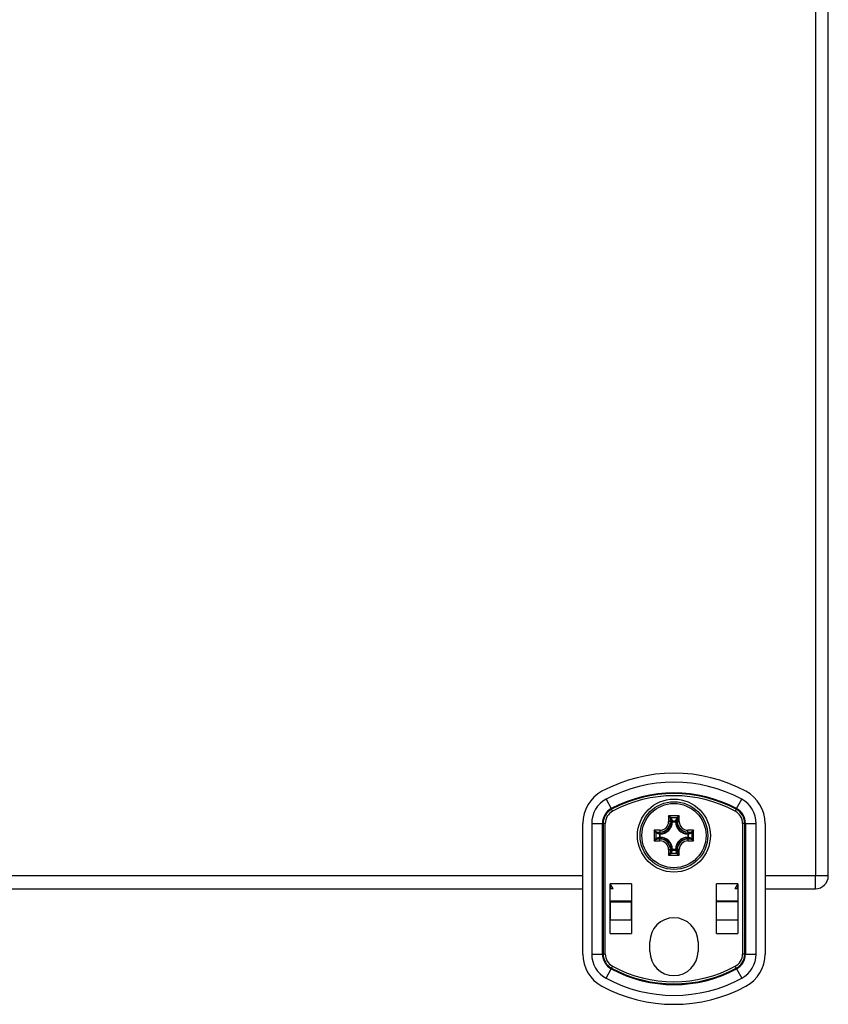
# Model space of a CAD drawing. Header units: inches. Extents: x 4.4 to 77.6, y 5.7 to 46.5.
# Tile 10 of 33: x 9.7 to 14.9, y 20.4 to 26.8. Entities that reach past the tile are written whole.
import ezdxf

# ---------------------------------------------------------------- set-up
doc = ezdxf.new("R2010")
doc.units = ezdxf.units.IN
doc.header["$MEASUREMENT"] = 0
doc.layers.add('Visible Edges(ANSI)', color=7, linetype='Continuous', lineweight=25)
doc.layers.add('Visible Tangent Edges(ANSI)', color=7, linetype='Continuous', lineweight=25)

msp = doc.modelspace()

# ---------------------------------------------------------------- linework, layer by layer
at = {"layer": 'Visible Edges(ANSI)'}
for p, q in [((14.9074, 21.2566), (14.9074, 31.0886)), ((13.3168, 20.75), (13.3168, 21.5951)), ((14.4979, 21.5951), (14.4979, 20.75)), ((6.4979, 21.1726), (13.3168, 21.1726)), ((13.4938, 21.204), (13.4939, 21.204)), ((13.4938, 20.8821), (13.4938, 21.204)), ((13.4938, 21.1726), (13.4939, 21.1726)), ((13.5136, 21.1726), (13.4939, 21.204)), ((13.4939, 21.204), (13.4939, 21.1726)), ((13.5136, 21.1726), (13.4939, 21.1726)), ((13.4939, 21.0938), (13.4939, 21.1726)), ((13.6317, 21.204), (13.6317, 21.0938)), ((13.6317, 21.204), (13.6318, 21.204)), ((13.6317, 21.1726), (13.6318, 21.1726)), ((13.6318, 21.204), (13.6318, 20.8821)), ((14.183, 21.204), (14.1831, 21.204)), ((14.183, 20.8821), (14.183, 21.204)), ((14.183, 21.1726), (14.1831, 21.1726)), ((14.1831, 21.0938), (14.1831, 21.204)), ((14.3209, 21.204), (14.3012, 21.1726)), ((14.3209, 21.1726), (14.3012, 21.1726)), ((14.3209, 21.1726), (14.3209, 21.204)), ((14.3209, 21.204), (14.321, 21.204)), ((14.3209, 21.1726), (14.321, 21.1726)), ((14.3209, 21.1726), (14.3209, 21.0938)), ((14.321, 21.204), (14.321, 20.8821)), ((14.4979, 21.1726), (14.8234, 21.1726)), ((13.4939, 21.0938), (13.6317, 21.0938)), ((13.4939, 21.0938), (13.4939, 21.0868)), ((13.4939, 21.0868), (13.4939, 20.9694)), ((13.6317, 21.0868), (13.6317, 21.0938)), ((13.6317, 20.9694), (13.6317, 21.0868)), ((14.1831, 21.0938), (14.3209, 21.0938)), ((14.1831, 21.0868), (14.1831, 21.0938)), ((14.1831, 20.9694), (14.1831, 21.0868)), ((14.3209, 21.0938), (14.3209, 21.0868)), ((14.3209, 21.0868), (14.3209, 20.9694)), ((13.4939, 20.8821), (13.4939, 20.9694)), ((13.6317, 20.9694), (13.6317, 20.8821)), ((14.1831, 20.8821), (14.1831, 20.9694)), ((14.3209, 20.9694), (14.3209, 20.8821)), ((13.4939, 20.8821), (13.4938, 20.8821)), ((13.6318, 20.8821), (13.6317, 20.8821)), ((14.1831, 20.8821), (14.183, 20.8821)), ((14.321, 20.8821), (14.3209, 20.8821)), ((13.7514, 20.7665), (13.7514, 20.8286)), ((14.0634, 20.8286), (14.0634, 20.7665))]:
    msp.add_line(p, q, dxfattribs=at)
for radius in [0.2362, 0.2195]:
    msp.add_circle((13.9074, 21.5166), radius, dxfattribs=at)
for centre, radius, start, end in [((13.9074, 20.9363), 0.9843, 61.72629, 118.27371), ((13.5531, 21.5951), 0.2362, 118.27371, 180), ((14.2617, 21.5951), 0.2362, 0, 61.72629), ((14.8234, 21.2566), 0.084, 270, 0), ((13.9074, 20.8286), 0.156, 0, 180), ((13.5531, 20.75), 0.2362, 180, 241.72629), ((13.9074, 20.7665), 0.156, 180, 0), ((14.2617, 20.75), 0.2362, 298.27371, 0), ((13.9074, 21.4088), 0.9843, 241.72629, 298.27371)]:
    msp.add_arc(centre, radius, start, end, dxfattribs=at)
at = {"layer": 'Visible Tangent Edges(ANSI)'}
for p, q in [((14.8234, 31.0886), (14.8234, 21.2566)), ((13.4685, 21.7524), (13.5015, 21.6911)), ((14.3133, 21.6911), (14.3463, 21.7524)), ((13.5037, 21.6869), (13.5015, 21.6911)), ((13.5103, 21.6746), (13.5037, 21.6869)), ((14.3111, 21.6869), (14.3045, 21.6746)), ((14.3111, 21.6869), (14.3133, 21.6911)), ((13.873, 21.6442), (13.8884, 21.6327)), ((13.8845, 21.6288), (13.873, 21.6442)), ((13.873, 21.6442), (13.873, 21.6071)), ((13.9418, 21.6442), (13.873, 21.6442)), ((13.8847, 21.6071), (13.873, 21.6071)), ((13.8847, 21.6284), (13.8935, 21.6071)), ((13.8847, 21.6071), (13.8847, 21.6284)), ((13.8847, 21.6071), (13.8935, 21.6071)), ((13.8884, 21.6327), (13.9264, 21.6327)), ((13.8974, 21.611), (13.8886, 21.6323)), ((13.8977, 21.6064), (13.8938, 21.6064)), ((13.9171, 21.6102), (13.8977, 21.6102)), ((13.8977, 21.6102), (13.8977, 21.6064)), ((13.8977, 21.6064), (13.9171, 21.6064)), ((13.9171, 21.6064), (13.9171, 21.6102)), ((13.921, 21.6064), (13.9171, 21.6064)), ((13.9262, 21.6323), (13.9174, 21.611)), ((13.9213, 21.6071), (13.9301, 21.6284)), ((13.9301, 21.6071), (13.9213, 21.6071)), ((13.9264, 21.6327), (13.9418, 21.6442)), ((13.9301, 21.6284), (13.9301, 21.6071)), ((13.9301, 21.6071), (13.9418, 21.6071)), ((13.9418, 21.6442), (13.9303, 21.6288)), ((13.9418, 21.6071), (13.9418, 21.6442)), ((13.3745, 21.5951), (13.4441, 21.5951)), ((13.3745, 21.5951), (13.3745, 20.75)), ((13.4441, 20.75), (13.4441, 21.5951)), ((13.4489, 21.5951), (13.4441, 21.5951)), ((13.4489, 21.5951), (13.4489, 20.75)), ((13.4628, 21.5951), (13.4489, 21.5951)), ((13.4628, 20.75), (13.4628, 21.5951)), ((13.7913, 21.5356), (13.7797, 21.551)), ((13.7797, 21.551), (13.7951, 21.5394)), ((13.7797, 21.551), (13.7797, 21.4821)), ((13.8168, 21.551), (13.7797, 21.551)), ((13.8168, 21.551), (13.8168, 21.5392)), ((14.0351, 21.551), (13.9979, 21.551)), ((13.9979, 21.5392), (13.9979, 21.551)), ((14.0197, 21.5394), (14.0351, 21.551)), ((14.0351, 21.551), (14.0235, 21.5356)), ((14.0351, 21.4821), (14.0351, 21.551)), ((14.352, 21.5951), (14.352, 20.75)), ((14.3659, 21.5951), (14.352, 21.5951)), ((14.3659, 20.75), (14.3659, 21.5951)), ((14.3659, 21.5951), (14.3707, 21.5951)), ((14.3707, 21.5951), (14.4403, 21.5951)), ((14.3707, 21.5951), (14.3707, 20.75)), ((14.4403, 20.75), (14.4403, 21.5951)), ((13.7797, 21.4821), (13.7913, 21.4975)), ((13.7951, 21.4937), (13.7797, 21.4821)), ((13.7797, 21.4821), (13.8168, 21.4821)), ((13.7913, 21.4975), (13.7913, 21.5356)), ((13.7917, 21.5353), (13.813, 21.5265)), ((13.813, 21.5066), (13.7917, 21.4978)), ((13.8168, 21.5305), (13.7955, 21.5392)), ((13.7955, 21.5392), (13.8168, 21.5392)), ((13.7955, 21.4939), (13.8168, 21.5026)), ((13.8168, 21.4939), (13.7955, 21.4939)), ((13.8176, 21.5262), (13.8137, 21.5262)), ((13.8137, 21.5262), (13.8137, 21.5069)), ((13.8137, 21.5069), (13.8176, 21.5069)), ((13.8168, 21.5392), (13.8168, 21.5305)), ((13.8168, 21.4939), (13.8168, 21.5026)), ((13.8168, 21.4821), (13.8168, 21.4939)), ((13.8175, 21.5302), (13.8176, 21.5262)), ((13.8176, 21.5069), (13.8175, 21.5029)), ((13.8176, 21.5069), (13.8176, 21.5262)), ((13.9972, 21.5262), (13.9973, 21.5302)), ((14.0011, 21.5262), (13.9972, 21.5262)), ((13.9972, 21.5262), (13.9972, 21.5069)), ((13.9973, 21.5029), (13.9972, 21.5069)), ((13.9972, 21.5069), (14.0011, 21.5069)), ((14.0193, 21.5392), (13.9979, 21.5305)), ((13.9979, 21.5392), (13.9979, 21.5305)), ((13.9979, 21.5392), (14.0193, 21.5392)), ((13.9979, 21.5026), (14.0193, 21.4939)), ((13.9979, 21.4939), (13.9979, 21.5026)), ((14.0193, 21.4939), (13.9979, 21.4939)), ((13.9979, 21.4939), (13.9979, 21.4821)), ((13.9979, 21.4821), (14.0351, 21.4821)), ((14.0011, 21.5069), (14.0011, 21.5262)), ((14.0018, 21.5265), (14.0231, 21.5353)), ((14.0231, 21.4978), (14.0018, 21.5066)), ((14.0351, 21.4821), (14.0197, 21.4937)), ((14.0235, 21.5356), (14.0235, 21.4975)), ((14.0235, 21.4975), (14.0351, 21.4821)), ((13.873, 21.426), (13.8847, 21.426)), ((13.873, 21.426), (13.873, 21.3889)), ((13.8935, 21.426), (13.8847, 21.4047)), ((13.8847, 21.426), (13.8935, 21.426)), ((13.8847, 21.4047), (13.8847, 21.426)), ((13.8886, 21.4008), (13.8974, 21.4222)), ((13.8938, 21.4267), (13.8977, 21.4267)), ((13.8977, 21.4267), (13.8977, 21.4229)), ((13.9171, 21.4267), (13.8977, 21.4267)), ((13.8977, 21.4229), (13.9171, 21.4229)), ((13.9171, 21.4229), (13.9171, 21.4267)), ((13.9171, 21.4267), (13.921, 21.4267)), ((13.9174, 21.4222), (13.9262, 21.4008)), ((13.9301, 21.4047), (13.9213, 21.426)), ((13.9301, 21.426), (13.9213, 21.426)), ((13.9301, 21.426), (13.9301, 21.4047)), ((13.9418, 21.426), (13.9301, 21.426)), ((13.9418, 21.3889), (13.9418, 21.426)), ((13.873, 21.3889), (13.8845, 21.4043)), ((13.8884, 21.4004), (13.873, 21.3889)), ((13.873, 21.3889), (13.9418, 21.3889)), ((13.9264, 21.4004), (13.8884, 21.4004)), ((13.9418, 21.3889), (13.9264, 21.4004)), ((13.9303, 21.4043), (13.9418, 21.3889)), ((13.3168, 21.2566), (6.4979, 21.2566)), ((14.8234, 21.2566), (14.4979, 21.2566)), ((14.9074, 21.2566), (14.8234, 21.2566)), ((14.8234, 21.1726), (14.8234, 21.2566)), ((13.6317, 21.204), (13.4939, 21.204)), ((14.3209, 21.204), (14.1831, 21.204)), ((13.4939, 21.0868), (13.6317, 21.0868)), ((14.3209, 21.0868), (14.1831, 21.0868)), ((13.6317, 20.9694), (13.4939, 20.9694)), ((14.3209, 20.9694), (14.1831, 20.9694)), ((13.4939, 20.8821), (13.6317, 20.8821)), ((14.1831, 20.8821), (14.3209, 20.8821)), ((13.3745, 20.75), (13.4441, 20.75)), ((13.4489, 20.75), (13.4441, 20.75)), ((13.4628, 20.75), (13.4489, 20.75)), ((14.3659, 20.75), (14.352, 20.75)), ((14.3659, 20.75), (14.3707, 20.75)), ((14.3707, 20.75), (14.4403, 20.75)), ((13.4685, 20.5927), (13.5015, 20.654)), ((13.5037, 20.6582), (13.5015, 20.654)), ((13.5103, 20.6705), (13.5037, 20.6582)), ((14.3111, 20.6582), (14.3045, 20.6705)), ((14.3111, 20.6582), (14.3133, 20.654)), ((14.3133, 20.654), (14.3463, 20.5927))]:
    msp.add_line(p, q, dxfattribs=at)
at = {"layer": 'Visible Tangent Edges(ANSI)', "flags": 128}
for points in [[(13.8935, 21.6071), (13.8935, 21.6071), (13.8935, 21.607), (13.8935, 21.607), (13.8935, 21.607), (13.8936, 21.607), (13.8936, 21.6069), (13.8936, 21.6069), (13.8936, 21.6069), (13.8936, 21.6068), (13.8936, 21.6068), (13.8936, 21.6068), (13.8936, 21.6068), (13.8937, 21.6067), (13.8937, 21.6067), (13.8937, 21.6067), (13.8937, 21.6066), (13.8937, 21.6066), (13.8937, 21.6066), (13.8937, 21.6066), (13.8937, 21.6065), (13.8938, 21.6065), (13.8938, 21.6065), (13.8938, 21.6064), (13.8938, 21.6064)], [(13.8977, 21.6102), (13.8977, 21.6103), (13.8977, 21.6103), (13.8977, 21.6103), (13.8977, 21.6103), (13.8977, 21.6104), (13.8976, 21.6104), (13.8976, 21.6104), (13.8976, 21.6105), (13.8976, 21.6105), (13.8976, 21.6105), (13.8976, 21.6106), (13.8976, 21.6106), (13.8976, 21.6106), (13.8975, 21.6106), (13.8975, 21.6107), (13.8975, 21.6107), (13.8975, 21.6107), (13.8975, 21.6108), (13.8975, 21.6108), (13.8975, 21.6108), (13.8975, 21.6109), (13.8974, 21.6109), (13.8974, 21.6109), (13.8974, 21.611)], [(13.9174, 21.611), (13.9174, 21.6109), (13.9174, 21.6109), (13.9173, 21.6109), (13.9173, 21.6108), (13.9173, 21.6108), (13.9173, 21.6108), (13.9173, 21.6107), (13.9173, 21.6107), (13.9173, 21.6107), (13.9173, 21.6106), (13.9172, 21.6106), (13.9172, 21.6106), (13.9172, 21.6106), (13.9172, 21.6105), (13.9172, 21.6105), (13.9172, 21.6105), (13.9172, 21.6104), (13.9172, 21.6104), (13.9171, 21.6104), (13.9171, 21.6103), (13.9171, 21.6103), (13.9171, 21.6103), (13.9171, 21.6103), (13.9171, 21.6102)], [(13.921, 21.6064), (13.921, 21.6064), (13.921, 21.6065), (13.921, 21.6065), (13.9211, 21.6065), (13.9211, 21.6066), (13.9211, 21.6066), (13.9211, 21.6066), (13.9211, 21.6066), (13.9211, 21.6067), (13.9211, 21.6067), (13.9211, 21.6067), (13.9212, 21.6068), (13.9212, 21.6068), (13.9212, 21.6068), (13.9212, 21.6068), (13.9212, 21.6069), (13.9212, 21.6069), (13.9212, 21.6069), (13.9212, 21.607), (13.9213, 21.607), (13.9213, 21.607), (13.9213, 21.607), (13.9213, 21.6071), (13.9213, 21.6071)], [(13.813, 21.5265), (13.813, 21.5265), (13.8131, 21.5265), (13.8131, 21.5265), (13.8131, 21.5265), (13.8131, 21.5265), (13.8132, 21.5265), (13.8132, 21.5264), (13.8132, 21.5264), (13.8133, 21.5264), (13.8133, 21.5264), (13.8133, 21.5264), (13.8134, 21.5264), (13.8134, 21.5264), (13.8134, 21.5264), (13.8135, 21.5263), (13.8135, 21.5263), (13.8135, 21.5263), (13.8135, 21.5263), (13.8136, 21.5263), (13.8136, 21.5263), (13.8136, 21.5263), (13.8137, 21.5263), (13.8137, 21.5262), (13.8137, 21.5262)], [(13.8137, 21.5069), (13.8137, 21.5069), (13.8137, 21.5068), (13.8136, 21.5068), (13.8136, 21.5068), (13.8136, 21.5068), (13.8135, 21.5068), (13.8135, 21.5068), (13.8135, 21.5068), (13.8135, 21.5068), (13.8134, 21.5067), (13.8134, 21.5067), (13.8134, 21.5067), (13.8133, 21.5067), (13.8133, 21.5067), (13.8133, 21.5067), (13.8132, 21.5067), (13.8132, 21.5067), (13.8132, 21.5066), (13.8131, 21.5066), (13.8131, 21.5066), (13.8131, 21.5066), (13.8131, 21.5066), (13.813, 21.5066), (13.813, 21.5066)], [(13.8175, 21.5302), (13.8175, 21.5302), (13.8175, 21.5302), (13.8175, 21.5302), (13.8174, 21.5302), (13.8174, 21.5302), (13.8174, 21.5302), (13.8173, 21.5302), (13.8173, 21.5303), (13.8173, 21.5303), (13.8173, 21.5303), (13.8172, 21.5303), (13.8172, 21.5303), (13.8172, 21.5303), (13.8171, 21.5303), (13.8171, 21.5303), (13.8171, 21.5304), (13.8171, 21.5304), (13.817, 21.5304), (13.817, 21.5304), (13.817, 21.5304), (13.8169, 21.5304), (13.8169, 21.5304), (13.8169, 21.5304), (13.8168, 21.5305)], [(13.8168, 21.5026), (13.8169, 21.5027), (13.8169, 21.5027), (13.8169, 21.5027), (13.817, 21.5027), (13.817, 21.5027), (13.817, 21.5027), (13.8171, 21.5027), (13.8171, 21.5027), (13.8171, 21.5028), (13.8171, 21.5028), (13.8172, 21.5028), (13.8172, 21.5028), (13.8172, 21.5028), (13.8173, 21.5028), (13.8173, 21.5028), (13.8173, 21.5028), (13.8173, 21.5029), (13.8174, 21.5029), (13.8174, 21.5029), (13.8174, 21.5029), (13.8175, 21.5029), (13.8175, 21.5029), (13.8175, 21.5029), (13.8175, 21.5029)], [(13.9979, 21.5305), (13.9979, 21.5304), (13.9979, 21.5304), (13.9979, 21.5304), (13.9978, 21.5304), (13.9978, 21.5304), (13.9978, 21.5304), (13.9977, 21.5304), (13.9977, 21.5304), (13.9977, 21.5303), (13.9977, 21.5303), (13.9976, 21.5303), (13.9976, 21.5303), (13.9976, 21.5303), (13.9975, 21.5303), (13.9975, 21.5303), (13.9975, 21.5303), (13.9975, 21.5302), (13.9974, 21.5302), (13.9974, 21.5302), (13.9974, 21.5302), (13.9973, 21.5302), (13.9973, 21.5302), (13.9973, 21.5302), (13.9973, 21.5302)], [(13.9973, 21.5029), (13.9973, 21.5029), (13.9973, 21.5029), (13.9973, 21.5029), (13.9974, 21.5029), (13.9974, 21.5029), (13.9974, 21.5029), (13.9975, 21.5029), (13.9975, 21.5028), (13.9975, 21.5028), (13.9975, 21.5028), (13.9976, 21.5028), (13.9976, 21.5028), (13.9976, 21.5028), (13.9977, 21.5028), (13.9977, 21.5028), (13.9977, 21.5027), (13.9977, 21.5027), (13.9978, 21.5027), (13.9978, 21.5027), (13.9978, 21.5027), (13.9979, 21.5027), (13.9979, 21.5027), (13.9979, 21.5027), (13.9979, 21.5026)], [(14.0011, 21.5262), (14.0011, 21.5262), (14.0011, 21.5263), (14.0012, 21.5263), (14.0012, 21.5263), (14.0012, 21.5263), (14.0013, 21.5263), (14.0013, 21.5263), (14.0013, 21.5263), (14.0013, 21.5263), (14.0014, 21.5264), (14.0014, 21.5264), (14.0014, 21.5264), (14.0015, 21.5264), (14.0015, 21.5264), (14.0015, 21.5264), (14.0016, 21.5264), (14.0016, 21.5264), (14.0016, 21.5265), (14.0016, 21.5265), (14.0017, 21.5265), (14.0017, 21.5265), (14.0017, 21.5265), (14.0018, 21.5265), (14.0018, 21.5265)], [(14.0018, 21.5066), (14.0018, 21.5066), (14.0017, 21.5066), (14.0017, 21.5066), (14.0017, 21.5066), (14.0016, 21.5066), (14.0016, 21.5066), (14.0016, 21.5067), (14.0016, 21.5067), (14.0015, 21.5067), (14.0015, 21.5067), (14.0015, 21.5067), (14.0014, 21.5067), (14.0014, 21.5067), (14.0014, 21.5067), (14.0013, 21.5068), (14.0013, 21.5068), (14.0013, 21.5068), (14.0013, 21.5068), (14.0012, 21.5068), (14.0012, 21.5068), (14.0012, 21.5068), (14.0011, 21.5068), (14.0011, 21.5069), (14.0011, 21.5069)], [(13.8938, 21.4267), (13.8938, 21.4267), (13.8938, 21.4266), (13.8938, 21.4266), (13.8937, 21.4266), (13.8937, 21.4266), (13.8937, 21.4265), (13.8937, 21.4265), (13.8937, 21.4265), (13.8937, 21.4264), (13.8937, 21.4264), (13.8937, 21.4264), (13.8936, 21.4264), (13.8936, 21.4263), (13.8936, 21.4263), (13.8936, 21.4263), (13.8936, 21.4262), (13.8936, 21.4262), (13.8936, 21.4262), (13.8936, 21.4261), (13.8935, 21.4261), (13.8935, 21.4261), (13.8935, 21.4261), (13.8935, 21.426), (13.8935, 21.426)], [(13.8974, 21.4222), (13.8974, 21.4222), (13.8974, 21.4222), (13.8975, 21.4222), (13.8975, 21.4223), (13.8975, 21.4223), (13.8975, 21.4223), (13.8975, 21.4224), (13.8975, 21.4224), (13.8975, 21.4224), (13.8975, 21.4225), (13.8976, 21.4225), (13.8976, 21.4225), (13.8976, 21.4225), (13.8976, 21.4226), (13.8976, 21.4226), (13.8976, 21.4226), (13.8976, 21.4227), (13.8976, 21.4227), (13.8977, 21.4227), (13.8977, 21.4228), (13.8977, 21.4228), (13.8977, 21.4228), (13.8977, 21.4229), (13.8977, 21.4229)], [(13.9171, 21.4229), (13.9171, 21.4229), (13.9171, 21.4228), (13.9171, 21.4228), (13.9171, 21.4228), (13.9171, 21.4227), (13.9172, 21.4227), (13.9172, 21.4227), (13.9172, 21.4226), (13.9172, 21.4226), (13.9172, 21.4226), (13.9172, 21.4225), (13.9172, 21.4225), (13.9172, 21.4225), (13.9173, 21.4225), (13.9173, 21.4224), (13.9173, 21.4224), (13.9173, 21.4224), (13.9173, 21.4223), (13.9173, 21.4223), (13.9173, 21.4223), (13.9173, 21.4222), (13.9174, 21.4222), (13.9174, 21.4222), (13.9174, 21.4222)], [(13.9213, 21.426), (13.9213, 21.426), (13.9213, 21.4261), (13.9213, 21.4261), (13.9213, 21.4261), (13.9212, 21.4261), (13.9212, 21.4262), (13.9212, 21.4262), (13.9212, 21.4262), (13.9212, 21.4263), (13.9212, 21.4263), (13.9212, 21.4263), (13.9212, 21.4264), (13.9211, 21.4264), (13.9211, 21.4264), (13.9211, 21.4264), (13.9211, 21.4265), (13.9211, 21.4265), (13.9211, 21.4265), (13.9211, 21.4266), (13.9211, 21.4266), (13.921, 21.4266), (13.921, 21.4266), (13.921, 21.4267), (13.921, 21.4267)]]:
    msp.add_lwpolyline(points, dxfattribs=at)
at = {"layer": 'Visible Tangent Edges(ANSI)'}
msp.add_circle((13.9074, 21.5166), 0.2077, dxfattribs=at)
for centre, radius, start, end in [((13.9074, 20.9363), 0.9266, 61.72629, 118.27371), ((13.5531, 21.5951), 0.1786, 118.27371, 180), ((13.9074, 20.9363), 0.857, 61.72629, 118.27371), ((13.9074, 20.9363), 0.8522, 61.72629, 118.27371), ((13.9074, 20.9363), 0.8383, 61.72629, 118.27371), ((14.2617, 21.5951), 0.1786, 0, 61.72629), ((13.5531, 21.5951), 0.109, 118.27371, 180), ((13.5531, 21.5951), 0.1042, 118.27371, 180), ((13.5531, 21.5951), 0.0903, 118.27371, 180), ((14.2617, 21.5951), 0.0903, 0, 61.72629), ((14.2617, 21.5951), 0.1042, 0, 61.72629), ((14.2617, 21.5951), 0.109, 0, 61.72629), ((13.8168, 21.6071), 0.0679, 270, 0), ((13.8168, 21.6071), 0.0561, 270, 0), ((13.8168, 21.6071), 0.0769, 270.52017, 359.47983), ((13.8168, 21.6071), 0.0809, 270.52017, 359.47983), ((13.9979, 21.6071), 0.0809, 180.52017, 269.47983), ((13.9979, 21.6071), 0.0769, 180.52017, 269.47983), ((13.9979, 21.6071), 0.0679, 180, 270), ((13.9979, 21.6071), 0.0561, 180, 270), ((13.8168, 21.426), 0.0679, 0, 90), ((13.8168, 21.426), 0.0561, 0, 90), ((13.8168, 21.426), 0.0769, 0.52017, 89.47983), ((13.8168, 21.426), 0.0809, 0.52017, 89.47983), ((13.9979, 21.426), 0.0809, 90.52017, 179.47983), ((13.9979, 21.426), 0.0769, 90.52017, 179.47983), ((13.9979, 21.426), 0.0679, 90, 180), ((13.9979, 21.426), 0.0561, 90, 180), ((13.5531, 20.75), 0.1786, 180, 241.72629), ((13.5531, 20.75), 0.109, 180, 241.72629), ((13.5531, 20.75), 0.1042, 180, 241.72629), ((13.5531, 20.75), 0.0903, 180, 241.72629), ((14.2617, 20.75), 0.0903, 298.27371, 0), ((14.2617, 20.75), 0.1042, 298.27371, 0), ((14.2617, 20.75), 0.109, 298.27371, 0), ((14.2617, 20.75), 0.1786, 298.27371, 0), ((13.9074, 21.4088), 0.857, 241.72629, 298.27371), ((13.9074, 21.4088), 0.8522, 241.72629, 298.27371), ((13.9074, 21.4088), 0.8383, 241.72629, 298.27371), ((13.9074, 21.4088), 0.9266, 241.72629, 298.27371)]:
    msp.add_arc(centre, radius, start, end, dxfattribs=at)
for centre, major_axis, ratio, start_param, end_param in [((13.8884, 21.6288), (0.00278, 0.00278), 0.957668, 0.807019, 2.334574), ((13.873, 21.6281), (0.0118, 0), 0.283409, 0.087266, 0.20944), ((13.8886, 21.6284), (0.00364, 0.0015), 0.974585, 1.189307, 2.741981), ((13.873, 21.632), (-0.0157, 0), 0.212557, 3.228859, 3.351032), ((13.8974, 21.6071), (0.00364, 0.0015), 0.974585, 1.189307, 2.741981), ((13.8977, 21.6064), (-0.00365, -0.00147), 0.97474, 4.338476, 5.882302), ((13.9171, 21.6064), (-0.00365, 0.00147), 0.97474, 3.542476, 5.086302), ((13.9174, 21.6071), (0.00364, -0.0015), 0.974585, 0.399611, 1.952286), ((13.9418, 21.632), (-0.0157, 0), 0.212557, 6.073746, 6.195919), ((13.9262, 21.6284), (0.00364, -0.0015), 0.974585, 0.399611, 1.952286), ((13.9264, 21.6288), (0.00278, -0.00278), 0.957668, 0.807019, 2.334574), ((13.9418, 21.6281), (0.0118, 0), 0.283409, 2.932153, 3.054326), ((13.7951, 21.5356), (0.00278, 0.00278), 0.957668, 0.807019, 2.334574), ((13.792, 21.551), (0, -0.0157), 0.212557, 6.073746, 6.195919), ((13.792, 21.4821), (0, -0.0157), 0.212557, 3.228859, 3.351032), ((13.7951, 21.4975), (-0.00278, 0.00278), 0.957668, 0.807019, 2.334574), ((13.7955, 21.5353), (0.0015, 0.00364), 0.974585, 0.399611, 1.952286), ((13.7955, 21.4978), (-0.0015, 0.00364), 0.974585, 1.189307, 2.741981), ((13.7958, 21.551), (0, 0.0118), 0.283409, 2.932153, 3.054326), ((13.7958, 21.4821), (0, 0.0118), 0.283409, 0.087266, 0.20944), ((13.8168, 21.5265), (0.0015, 0.00364), 0.974585, 0.399611, 1.952286), ((13.8168, 21.5066), (-0.0015, 0.00364), 0.974585, 1.189307, 2.741981), ((13.8176, 21.5262), (-0.00147, -0.00365), 0.97474, 3.542476, 5.086302), ((13.8176, 21.5069), (0.00147, -0.00365), 0.97474, 4.338476, 5.882302), ((13.9972, 21.5262), (-0.00147, 0.00365), 0.97474, 4.338476, 5.882302), ((13.9972, 21.5069), (0.00147, 0.00365), 0.97474, 3.542476, 5.086302), ((13.9979, 21.5265), (0.0015, -0.00364), 0.974585, 1.189307, 2.741981), ((13.9979, 21.5066), (-0.0015, -0.00364), 0.974585, 0.399611, 1.952286), ((14.019, 21.551), (0, -0.0118), 0.283409, 0.087266, 0.20944), ((14.0193, 21.5353), (0.0015, -0.00364), 0.974585, 1.189307, 2.741981), ((14.0193, 21.4978), (0.0015, 0.00364), 0.974585, 3.541204, 5.093879), ((14.019, 21.4821), (0, -0.0118), 0.283409, 2.932153, 3.054326), ((14.0197, 21.5356), (0.00278, -0.00278), 0.957668, 0.807019, 2.334574), ((14.0197, 21.4975), (0.00278, 0.00278), 0.957668, 3.948611, 5.476167), ((14.0228, 21.551), (0, 0.0157), 0.212557, 3.228859, 3.351032), ((14.0228, 21.4821), (0, 0.0157), 0.212557, 6.073746, 6.195919), ((13.8974, 21.426), (-0.00364, 0.0015), 0.974585, 0.399611, 1.952286), ((13.8977, 21.4267), (0.00365, -0.00147), 0.97474, 3.542476, 5.086302), ((13.9171, 21.4267), (0.00365, 0.00147), 0.97474, 4.338476, 5.882302), ((13.9174, 21.426), (-0.00364, -0.0015), 0.974585, 1.189307, 2.741981), ((13.873, 21.405), (-0.0118, 0), 0.283409, 2.932153, 3.054326), ((13.8884, 21.4043), (-0.00278, 0.00278), 0.957668, 0.807019, 2.334574), ((13.8886, 21.4047), (-0.00364, 0.0015), 0.974585, 0.399611, 1.952286), ((13.873, 21.4011), (0.0157, 0), 0.212557, 6.073746, 6.195919), ((13.9262, 21.4047), (-0.00364, -0.0015), 0.974585, 1.189307, 2.741981), ((13.9418, 21.4011), (0.0157, 0), 0.212557, 3.228859, 3.351032), ((13.9264, 21.4043), (-0.00278, -0.00278), 0.957668, 0.807019, 2.334574), ((13.9418, 21.405), (-0.0118, 0), 0.283409, 0.087266, 0.20944)]:
    msp.add_ellipse(centre, major_axis=major_axis, ratio=ratio, start_param=start_param, end_param=end_param, dxfattribs=at)

doc.saveas('drawing.dxf')
